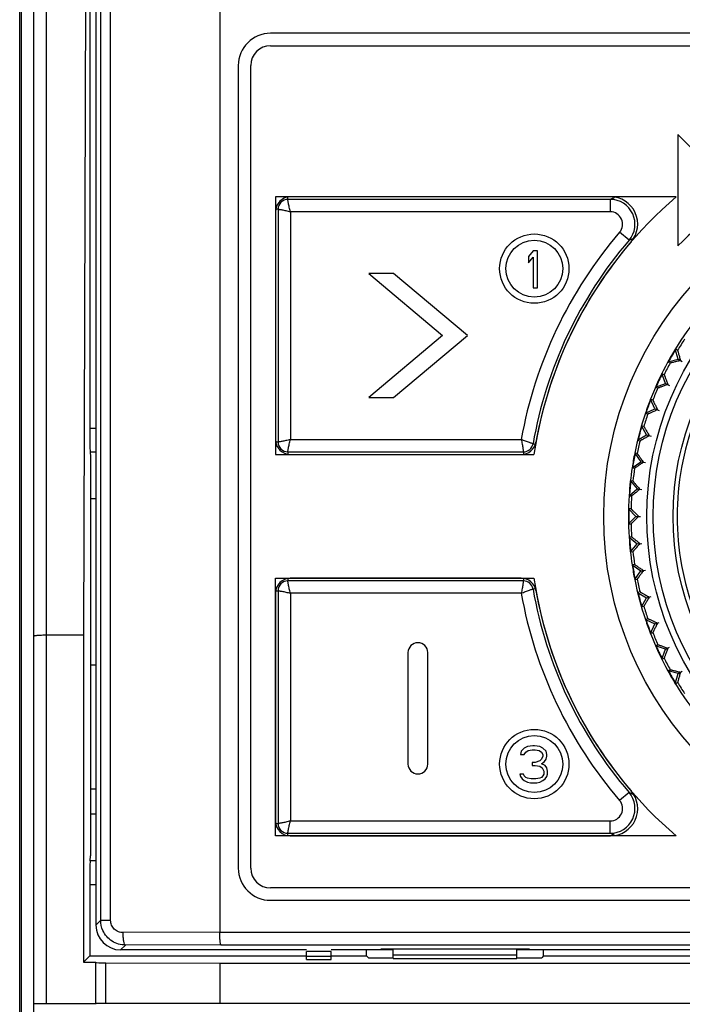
# Model space of a CAD drawing. Header units: millimetres. Extents: x 1117 to 38156, y -1945 to 7303.
# Tile 79 of 256: x 3436 to 3463, y 853 to 892. Entities that reach past the tile are written whole.
import ezdxf

# ---------------------------------------------------------------- set-up
doc = ezdxf.new("R2010")
doc.units = ezdxf.units.MM
doc.styles.get("Standard").update_dxf_attribs({"font": 'arial.ttf'})
doc.dimstyles.new('DIMSTYLE_1', dxfattribs={"dimtxt": 4.2, "dimasz": 3.6, "dimexe": 2.5, "dimexo": 0, "dimgap": 1.05, "dimtad": 1, "dimdsep": 46, "dimtxsty": 'Standard', "dimblk": '_FILLED', "dimblk1": '_FILLED', "dimblk2": '_FILLED', "dimcen": 0.09, "dimazin": 2, "dimtp": 0.01, "dimtm": 0.01, "dimtfac": 1, "dimtofl": 0, "dimtmove": 0, "dimatfit": 3, "dimldrblk": '_FILLED', "dimfxl": 0, "dimtolj": 1, "dimarcsym": 0})

# ---------------------------------------------------------------- blocks, each defined once
blk = doc.blocks.new('_FILLED')
at = {"color": 0, "linetype": 'ByBlock'}
blk.add_solid([(0, 0), (-1, 0.167), (-1, -0.167)], dxfattribs=at)
blk = doc.blocks.new('*D29')
at = {"color": 0, "linetype": 'Continuous', "lineweight": -2}
for p, q in [((3367.644, 962.296), (3317.084, 962.296)), ((3319.584, 958.696), (3319.584, 660.924)), ((3452.721, 657.324), (3317.084, 657.324))]:
    blk.add_line(p, q, dxfattribs=at)
at = {"layer": 'Defpoints', "color": 0, "linetype": 'Continuous'}
for p in [(3367.644, 962.296), (3319.584, 657.324), (3452.721, 657.324)]:
    blk.add_point(p, dxfattribs=at)
at = {"color": 0, "linetype": 'Continuous', "lineweight": -2, "xscale": 3.6, "yscale": 3.6, "zscale": 3.6}
for p, rotation in [((3319.584, 962.296), 90), ((3319.584, 657.324), 270)]:
    blk.add_blockref('_FILLED', p, dxfattribs=dict(at, rotation=rotation))
at = {"color": 0, "linetype": 'Continuous', "insert": (3305.201, 812.279), "char_height": 10, "width": 9.25313, "attachment_point": 2, "rotation": 90, "line_spacing_factor": 0.9}
blk.add_mtext('\\A1;304.97', dxfattribs=at)

msp = doc.modelspace()

# ---------------------------------------------------------------- linework, layer by layer
at = {"linetype": 'Continuous'}
for p, q in [((3436.208, 767.348), (3436.165, 947.299)), ((3436.244, 939.713), (3436.244, 830.538)), ((3444.254, 939.884), (3444.254, 855.5)), ((3439.448, 855.985), (3439.448, 938.852)), ((3439.85, 855.985), (3439.85, 938.852)), ((3436.754, 780.791), (3436.754, 938.439)), ((3437.254, 852.616), (3437.254, 938.439)), ((3439.254, 936.119), (3439.254, 855.791)), ((3439.007, 909.924), (3439.007, 875.858)), ((3438.879, 909.797), (3438.754, 867.491)), ((3501.204, 891.791), (3446.304, 891.791)), ((3446.304, 891.291), (3501.204, 891.291)), ((3445.004, 890.491), (3445.004, 858.091)), ((3445.504, 858.091), (3445.504, 890.491)), ((3462.754, 887.711), (3462.754, 883.211)), ((3464.168, 886.297), (3462.754, 887.711)), ((3446.504, 885.191), (3446.504, 874.791)), ((3462.681, 885.191), (3446.504, 885.191)), ((3447.004, 885.086), (3447.004, 885.181)), ((3460.029, 885.191), (3447.104, 885.191)), ((3460.018, 885.086), (3447.004, 885.086)), ((3460.018, 885.086), (3460.018, 884.586)), ((3460.127, 885.135), (3460.185, 885.162)), ((3446.504, 884.591), (3446.504, 875.391)), ((3446.608, 884.691), (3446.513, 884.691)), ((3446.608, 884.691), (3446.608, 875.291)), ((3447.108, 884.586), (3447.108, 875.395)), ((3460.018, 884.586), (3447.108, 884.586)), ((3460.777, 883.435), (3460.398, 883.76)), ((3460.881, 883.48), (3460.962, 883.514)), ((3456.901, 883.011), (3456.714, 882.787)), ((3456.714, 882.787), (3456.714, 882.532)), ((3457.089, 883.011), (3456.901, 883.011)), ((3457.089, 881.511), (3457.089, 883.011)), ((3456.714, 882.532), (3456.901, 882.755)), ((3456.901, 882.755), (3456.901, 881.511)), ((3450.274, 882.091), (3453.254, 879.591)), ((3451.274, 882.091), (3450.274, 882.091)), ((3454.254, 879.591), (3451.274, 882.091)), ((3456.901, 881.511), (3457.089, 881.511)), ((3453.254, 879.591), (3450.274, 877.091)), ((3451.274, 877.091), (3454.254, 879.591)), ((3462.756, 878.64), (3462.647, 879.047)), ((3462.735, 878.996), (3462.647, 879.047)), ((3462.349, 878.531), (3462.756, 878.64)), ((3462.349, 878.531), (3462.437, 878.48)), ((3462.755, 878.641), (3462.921, 878.545)), ((3462.756, 878.64), (3462.855, 878.583)), ((3462.245, 877.657), (3462.101, 878.054)), ((3462.193, 878.011), (3462.101, 878.054)), ((3461.849, 877.513), (3462.245, 877.657)), ((3462.243, 877.658), (3462.417, 877.577)), ((3462.245, 877.657), (3462.348, 877.609)), ((3461.849, 877.513), (3461.941, 877.47)), ((3450.274, 877.091), (3451.274, 877.091)), ((3461.821, 876.634), (3461.643, 877.016)), ((3461.738, 876.981), (3461.643, 877.016)), ((3461.439, 876.455), (3461.821, 876.634)), ((3461.439, 876.455), (3461.534, 876.421)), ((3461.819, 876.634), (3462, 876.569)), ((3461.821, 876.634), (3461.927, 876.595)), ((3439.007, 875.858), (3439.254, 875.858)), ((3461.488, 875.577), (3461.277, 875.943)), ((3461.375, 875.916), (3461.277, 875.943)), ((3446.608, 875.291), (3446.513, 875.291)), ((3447.108, 875.395), (3456.424, 875.395)), ((3461.123, 875.366), (3461.488, 875.577)), ((3461.123, 875.366), (3461.221, 875.34)), ((3461.486, 875.578), (3461.672, 875.528)), ((3461.488, 875.577), (3461.597, 875.548)), ((3439.02, 874.892), (3439.033, 874.689)), ((3439.02, 874.892), (3439.254, 874.892)), ((3447.004, 874.896), (3447.004, 874.801)), ((3447.004, 874.896), (3456.513, 874.896)), ((3456.513, 874.896), (3456.513, 874.798)), ((3456.902, 875.223), (3456.998, 875.206)), ((3461.006, 874.841), (3461.248, 874.496)), ((3461.106, 874.824), (3461.006, 874.841)), ((3439.033, 874.689), (3439.033, 858.593)), ((3446.504, 874.791), (3456.938, 874.791)), ((3447.104, 874.791), (3456.429, 874.791)), ((3460.903, 874.254), (3461.248, 874.496)), ((3461.246, 874.496), (3461.436, 874.463)), ((3461.248, 874.496), (3461.36, 874.476)), ((3460.903, 874.254), (3461.003, 874.236)), ((3460.832, 873.721), (3461.104, 873.397)), ((3460.934, 873.712), (3460.832, 873.721)), ((3460.78, 873.126), (3461.104, 873.397)), ((3461.102, 873.398), (3461.293, 873.381)), ((3461.104, 873.397), (3461.216, 873.388)), ((3439.254, 873.001), (3439.033, 873.001)), ((3460.78, 873.126), (3460.882, 873.117)), ((3460.757, 872.589), (3461.055, 872.291)), ((3460.859, 872.589), (3460.757, 872.589)), ((3460.757, 871.992), (3461.055, 872.291)), ((3461.054, 872.291), (3461.245, 872.291)), ((3461.055, 872.291), (3461.168, 872.291)), ((3460.757, 871.992), (3460.859, 871.992)), ((3460.882, 871.464), (3460.78, 871.455)), ((3460.78, 871.455), (3461.104, 871.184)), ((3460.832, 870.861), (3461.104, 871.184)), ((3460.832, 870.861), (3460.934, 870.87)), ((3461.102, 871.184), (3461.293, 871.201)), ((3461.104, 871.184), (3461.216, 871.194)), ((3461.003, 870.345), (3460.903, 870.328)), ((3460.903, 870.328), (3461.248, 870.086)), ((3461.006, 869.74), (3461.248, 870.086)), ((3461.246, 870.085), (3461.436, 870.119)), ((3461.248, 870.086), (3461.36, 870.105)), ((3446.504, 859.391), (3446.504, 869.791)), ((3446.504, 869.791), (3456.938, 869.791)), ((3447.004, 869.781), (3447.004, 869.686)), ((3456.513, 869.686), (3447.004, 869.686)), ((3456.429, 869.791), (3447.104, 869.791)), ((3456.513, 869.783), (3456.513, 869.686)), ((3461.006, 869.74), (3461.106, 869.758)), ((3446.513, 869.291), (3446.608, 869.291)), ((3446.608, 869.291), (3446.608, 859.891)), ((3456.998, 869.375), (3456.902, 869.358)), ((3446.504, 869.191), (3446.504, 859.991)), ((3447.108, 869.186), (3447.108, 859.995)), ((3456.425, 869.186), (3447.108, 869.186)), ((3461.221, 869.241), (3461.123, 869.215)), ((3461.123, 869.215), (3461.488, 869.004)), ((3461.277, 868.639), (3461.488, 869.004)), ((3461.486, 869.004), (3461.672, 869.053)), ((3461.488, 869.004), (3461.597, 869.033)), ((3461.277, 868.639), (3461.375, 868.665)), ((3461.534, 868.161), (3461.439, 868.126)), ((3461.439, 868.126), (3461.821, 867.948)), ((3461.643, 867.565), (3461.821, 867.948)), ((3461.819, 867.947), (3462, 868.013)), ((3461.821, 867.948), (3461.927, 867.986)), ((3438.754, 867.491), (3437.254, 867.491)), ((3438.754, 867.491), (3438.754, 854.291)), ((3461.643, 867.565), (3461.738, 867.6)), ((3461.941, 867.111), (3461.849, 867.068)), ((3462.245, 866.924), (3461.849, 867.068)), ((3462.101, 866.528), (3462.245, 866.924)), ((3462.243, 866.923), (3462.417, 867.005)), ((3462.245, 866.924), (3462.348, 866.972)), ((3451.854, 866.791), (3451.854, 862.291)), ((3452.654, 862.291), (3452.654, 866.791)), ((3462.101, 866.528), (3462.193, 866.571)), ((3439.033, 866.291), (3439.254, 866.291)), ((3462.437, 866.101), (3462.349, 866.051)), ((3462.756, 865.942), (3462.349, 866.051)), ((3462.647, 865.534), (3462.756, 865.942)), ((3462.755, 865.941), (3462.921, 866.037)), ((3462.756, 865.942), (3462.855, 865.998)), ((3462.647, 865.534), (3462.735, 865.585)), ((3456.551, 862.935), (3456.426, 862.807)), ((3456.676, 862.999), (3456.551, 862.935)), ((3456.895, 863.031), (3456.676, 862.999)), ((3456.957, 863.031), (3456.895, 863.031)), ((3457.176, 862.999), (3456.957, 863.031)), ((3457.301, 862.935), (3457.176, 862.999)), ((3457.426, 862.807), (3457.301, 862.935)), ((3456.426, 862.807), (3456.395, 862.68)), ((3456.395, 862.68), (3456.551, 862.68)), ((3456.551, 862.68), (3456.614, 862.775)), ((3456.614, 862.775), (3456.707, 862.839)), ((3456.707, 862.839), (3456.864, 862.871)), ((3456.864, 862.871), (3456.989, 862.871)), ((3456.989, 862.871), (3457.145, 862.839)), ((3457.145, 862.839), (3457.239, 862.775)), ((3457.239, 862.775), (3457.301, 862.68)), ((3457.301, 862.616), (3457.239, 862.488)), ((3457.301, 862.68), (3457.301, 862.616)), ((3457.457, 862.68), (3457.426, 862.807)), ((3457.426, 862.488), (3457.457, 862.616)), ((3457.457, 862.616), (3457.457, 862.68)), ((3456.864, 862.36), (3456.864, 862.233)), ((3456.989, 862.36), (3456.864, 862.36)), ((3456.864, 862.233), (3456.989, 862.233)), ((3457.176, 862.424), (3456.989, 862.36)), ((3456.989, 862.233), (3457.176, 862.201)), ((3457.239, 862.488), (3457.176, 862.424)), ((3457.176, 862.201), (3457.27, 862.137)), ((3457.239, 862.297), (3457.364, 862.392)), ((3457.395, 862.233), (3457.239, 862.297)), ((3457.27, 862.137), (3457.332, 862.009)), ((3457.364, 862.392), (3457.426, 862.488)), ((3457.457, 862.137), (3457.395, 862.233)), ((3457.489, 862.009), (3457.457, 862.137)), ((3456.364, 861.882), (3456.395, 861.786)), ((3456.52, 861.882), (3456.364, 861.882)), ((3456.395, 861.786), (3456.457, 861.69)), ((3456.551, 861.818), (3456.52, 861.882)), ((3456.614, 861.754), (3456.551, 861.818)), ((3456.676, 861.722), (3456.614, 861.754)), ((3456.832, 861.69), (3456.676, 861.722)), ((3457.176, 861.722), (3457.02, 861.69)), ((3457.239, 861.754), (3457.176, 861.722)), ((3457.301, 861.818), (3457.239, 861.754)), ((3457.332, 861.882), (3457.301, 861.818)), ((3457.332, 862.009), (3457.332, 861.882)), ((3457.395, 861.69), (3457.457, 861.786)), ((3457.457, 861.786), (3457.489, 861.882)), ((3457.489, 861.882), (3457.489, 862.009)), ((3456.457, 861.69), (3456.551, 861.626)), ((3456.551, 861.626), (3456.676, 861.563)), ((3456.676, 861.563), (3456.801, 861.531)), ((3456.801, 861.531), (3457.051, 861.531)), ((3457.02, 861.69), (3456.832, 861.69)), ((3457.051, 861.531), (3457.176, 861.563)), ((3457.176, 861.563), (3457.301, 861.626)), ((3457.301, 861.626), (3457.395, 861.69)), ((3439.033, 861.291), (3439.254, 861.291)), ((3460.777, 861.147), (3460.398, 860.821)), ((3460.827, 861.125), (3460.777, 861.147)), ((3439.033, 860.281), (3439.254, 860.281)), ((3446.513, 859.891), (3446.608, 859.891)), ((3447.108, 859.995), (3460.018, 859.995)), ((3460.018, 859.496), (3460.018, 859.995)), ((3462.681, 859.391), (3446.504, 859.391)), ((3447.004, 859.401), (3447.004, 859.496)), ((3447.004, 859.496), (3460.018, 859.496)), ((3447.104, 859.391), (3460.029, 859.391)), ((3460.067, 859.473), (3460.018, 859.496)), ((3439.02, 858.389), (3439.033, 858.593)), ((3439.254, 858.389), (3439.02, 858.389)), ((3439.007, 857.423), (3439.007, 854.544)), ((3439.254, 857.423), (3439.007, 857.423)), ((3501.204, 857.291), (3446.304, 857.291)), ((3446.304, 856.791), (3501.204, 856.791)), ((3439.254, 855.791), (3439.448, 855.985)), ((3439.448, 855.985), (3439.85, 855.985)), ((3444.254, 855.5), (3440.351, 855.487)), ((3444.254, 855.5), (3503.254, 855.5)), ((3440.253, 854.791), (3440.45, 854.987)), ((3444.303, 855), (3440.45, 854.987)), ((3444.303, 855), (3503.204, 855)), ((3447.754, 854.791), (3440.253, 854.791)), ((3447.754, 854.404), (3447.754, 854.729)), ((3448.754, 854.729), (3447.754, 854.729)), ((3451.254, 854.791), (3448.754, 854.791)), ((3448.754, 854.404), (3448.754, 854.729)), ((3450.182, 854.544), (3450.182, 854.791)), ((3450.754, 854.791), (3450.754, 854.817)), ((3456.754, 854.817), (3450.754, 854.817)), ((3451.254, 854.448), (3451.254, 854.817)), ((3451.254, 854.591), (3456.254, 854.591)), ((3456.254, 854.448), (3456.254, 854.817)), ((3491.254, 854.791), (3456.254, 854.791)), ((3456.754, 854.791), (3456.754, 854.817)), ((3457.325, 854.544), (3457.325, 854.791)), ((3438.754, 854.291), (3439.007, 854.544)), ((3438.754, 854.291), (3439.254, 854.291)), ((3439.007, 854.544), (3447.754, 854.544)), ((3439.254, 852.619), (3439.254, 854.28)), ((3439.655, 852.622), (3439.655, 854.272)), ((3439.655, 854.272), (3444.254, 854.256)), ((3444.254, 854.256), (3444.254, 852.627)), ((3444.254, 854.256), (3503.254, 854.256)), ((3448.754, 854.52), (3447.754, 854.52)), ((3447.754, 854.404), (3448.754, 854.404)), ((3448.754, 854.544), (3450.182, 854.544)), ((3450.182, 854.544), (3450.254, 854.472)), ((3450.254, 854.472), (3451.254, 854.472)), ((3451.254, 854.448), (3456.254, 854.448)), ((3456.254, 854.472), (3457.254, 854.472)), ((3457.325, 854.544), (3457.254, 854.472)), ((3457.325, 854.544), (3490.182, 854.544)), ((3439.254, 852.616), (3437.254, 852.616)), ((3444.254, 852.627), (3439.655, 852.622)), ((3503.254, 852.627), (3444.254, 852.627))]:
    msp.add_line(p, q, dxfattribs=at)
for centre, radius in [((3473.754, 872.291), 14), ((3473.754, 872.291), 12.258), ((3473.754, 872.291), 12), ((3456.954, 882.291), 1.4), ((3456.954, 882.291), 1.15), ((3473.754, 872.291), 11.2), ((3456.954, 862.291), 1.4), ((3456.954, 862.291), 1.15)]:
    msp.add_circle(centre, radius, dxfattribs=at)
for centre, radius, start, end in [((3446.304, 890.491), 1.3, 90, 180), ((3446.304, 890.491), 0.8, 90, 180), ((3473.754, 872.291), 15.5, 101.1599, 135.2087), ((3447.104, 884.591), 0.6, 90, 180), ((3473.754, 872.291), 17, 130.6394, 171.5435), ((3460.029, 884.091), 1.1, 319.3124, 90), ((3447.004, 884.691), 0.395, 90, 180), ((3476.628, 848.928), 39.79, 114.501, 114.6723), ((3460.018, 884.086), 1, 319.3633, 89.9818), ((3460.019, 884.086), 0.5, 319.3298, 90.0199), ((3473.754, 872.291), 17.605, 139.3448, 169.8423), ((3473.754, 872.291), 17.105, 139.3451, 170.1291), ((3473.754, 872.291), 17, 139.3124, 169.8552), ((3476.091, 848.073), 38.535, 113.2467, 113.4156), ((3473.754, 872.291), 13, 141.3147, 148.6853), ((3473.754, 872.291), 12.898, 146.325, 148.675), ((3473.754, 872.291), 13, 148.6936, 151.3104), ((3473.754, 872.291), 12.983, 148.6986, 151.1582), ((3473.754, 872.291), 13, 151.3147, 158.6853), ((3473.754, 872.291), 12.898, 151.325, 153.675), ((3473.754, 872.291), 12.983, 153.6807, 156.3204), ((3473.754, 872.291), 12.898, 156.325, 158.675), ((3473.754, 872.291), 13, 158.6901, 161.3066), ((3473.754, 872.291), 12.983, 158.6951, 161.1531), ((3473.754, 872.291), 13, 161.3147, 168.6853), ((3473.754, 872.291), 12.898, 161.325, 163.675), ((3473.754, 872.291), 11.033, 159.2548, 200.7466), ((3473.754, 872.291), 12.983, 163.677, 166.3211), ((3447.104, 875.391), 0.6, 180, 270), ((3447.004, 875.291), 0.395, 180, 270), ((3456.429, 875.391), 0.6, 270, 349.8552), ((3473.754, 872.291), 12.898, 166.325, 168.675), ((3456.513, 875.291), 0.395, 270, 350.1291), ((3473.754, 872.291), 13, 168.6924, 171.3072), ((3473.754, 872.291), 12.983, 168.6973, 171.1549), ((3473.754, 872.291), 13, 171.3147, 176.2993), ((3473.754, 872.291), 12.898, 171.325, 173.675), ((3473.754, 872.291), 12.983, 173.668, 176.301), ((3473.754, 872.291), 13, 176.3147, 183.6853), ((3473.754, 872.291), 12.898, 176.325, 178.675), ((3473.754, 872.291), 12.983, 178.6827, 181.1682), ((3473.754, 872.291), 12.898, 181.325, 183.675), ((3473.754, 872.291), 13, 183.7007, 188.6853), ((3473.754, 872.291), 12.983, 183.699, 186.332), ((3473.754, 872.291), 12.898, 186.325, 188.675), ((3473.754, 872.291), 13, 188.6928, 191.3076), ((3473.754, 872.291), 12.983, 188.6978, 191.1544), ((3447.104, 869.191), 0.6, 90, 180), ((3447.004, 869.291), 0.395, 90, 180), ((3456.429, 869.191), 0.6, 10.1448, 90), ((3456.513, 869.291), 0.395, 9.8709, 90), ((3473.754, 872.291), 17, 188.4565, 229.3606), ((3473.754, 872.291), 13, 191.3147, 198.6853), ((3473.754, 872.291), 12.898, 191.325, 193.675), ((3473.754, 872.291), 17.105, 189.8709, 220.655), ((3473.754, 872.291), 17, 190.1448, 220.6875), ((3473.754, 872.291), 17.605, 190.1579, 220.6552), ((3473.754, 872.291), 12.983, 193.6789, 196.323), ((3473.754, 872.291), 12.898, 196.325, 198.675), ((3473.754, 872.291), 13, 198.6934, 201.3099), ((3473.754, 872.291), 12.983, 198.6983, 201.1577), ((3473.754, 872.291), 13, 201.3147, 208.6853), ((3473.754, 872.291), 12.898, 201.325, 203.675), ((3452.254, 866.791), 0.4, 360, 180), ((3473.754, 872.291), 12.983, 203.6796, 206.3193), ((3473.754, 872.291), 12.898, 206.325, 208.675), ((3473.754, 872.291), 13, 208.6896, 211.3064), ((3473.754, 872.291), 12.983, 208.6946, 211.1528), ((3473.754, 872.291), 13, 211.3147, 218.6853), ((3473.754, 872.291), 12.898, 211.325, 213.675), ((3452.254, 862.291), 0.4, 180, 360), ((3460.018, 860.496), 1, 270.0182, 40.6367), ((3460.029, 860.491), 1.1, 270, 40.6875), ((3476.125, 896.588), 38.622, 246.6663, 246.8844), ((3460.019, 860.495), 0.5, 269.9801, 40.6703), ((3447.104, 859.991), 0.6, 180, 270), ((3447.004, 859.891), 0.395, 180, 270), ((3476.533, 895.444), 39.561, 245.4034, 245.6073), ((3446.304, 858.091), 1.3, 180, 270), ((3446.304, 858.091), 0.8, 180, 270)]:
    msp.add_arc(centre, radius, start, end, dxfattribs=at)
for centre, major_axis, ratio, start_param, end_param in [((3439.024, 875.858), (0, 1), 0.017455, -4.712389, -3.403392), ((3439.024, 857.423), (0, 1), 0.017455, 0.261799, 1.570796), ((3440.254, 855.791), (0.707, 0.707), 0.999695, 2.356347, 3.926839), ((3439.754, 854.28), (0.5, 0), 0.017455, 3.141593, 4.514993), ((3437.254, 852.614), (0.5, 0), 0.005236, 1.570796, 3.141593), ((3439.754, 852.619), (0.5, 0), 0.005236, 1.768192, 3.141593)]:
    msp.add_ellipse(centre, major_axis=major_axis, ratio=ratio, start_param=start_param, end_param=end_param, dxfattribs=at)
for points, knots in [([(3447.108, 884.586), (3447.09, 884.647), (3447.062, 884.763), (3447.033, 884.901), (3447.018, 884.992), (3447.01, 885.038), (3447.006, 885.068), (3447.004, 885.082), (3447.004, 885.086)], [0, 0, 0, 0, 0.375828, 0.698411, 0.823801, 0.918165, 0.977677, 1, 1, 1, 1]), ([(3446.608, 884.691), (3446.612, 884.691), (3446.626, 884.688), (3446.656, 884.684), (3446.703, 884.677), (3446.765, 884.666), (3446.84, 884.651), (3446.956, 884.626), (3447.047, 884.604), (3447.108, 884.586)], [0, 0, 0, 0, 0.022317, 0.081844, 0.176208, 0.301587, 0.452932, 0.624181, 1, 1, 1, 1]), ([(3462.735, 878.996), (3462.736, 878.996), (3462.737, 878.992), (3462.74, 878.987), (3462.743, 878.976), (3462.747, 878.962), (3462.752, 878.945), (3462.761, 878.915), (3462.774, 878.871), (3462.791, 878.81), (3462.811, 878.741), (3462.832, 878.664), (3462.847, 878.611), (3462.855, 878.583)], [0, 0, 0, 0, 0.006479, 0.02234, 0.047412, 0.081453, 0.124049, 0.17464, 0.297537, 0.445683, 0.614742, 0.800679, 1, 1, 1, 1]), ([(3462.855, 878.583), (3462.827, 878.576), (3462.773, 878.562), (3462.696, 878.542), (3462.626, 878.525), (3462.565, 878.509), (3462.52, 878.498), (3462.49, 878.491), (3462.473, 878.487), (3462.458, 878.484), (3462.448, 878.481), (3462.441, 878.48), (3462.438, 878.479), (3462.437, 878.48)], [0, 0, 0, 0, 0.199427, 0.385377, 0.554372, 0.702509, 0.82545, 0.876004, 0.918557, 0.952613, 0.9777, 0.993537, 1, 1, 1, 1]), ([(3462.193, 878.011), (3462.194, 878.01), (3462.195, 878.007), (3462.198, 878.001), (3462.202, 877.991), (3462.208, 877.978), (3462.214, 877.961), (3462.226, 877.932), (3462.242, 877.889), (3462.265, 877.83), (3462.29, 877.762), (3462.318, 877.688), (3462.338, 877.636), (3462.348, 877.609)], [0, 0, 0, 0, 0.006467, 0.022314, 0.047417, 0.081484, 0.124046, 0.174615, 0.297555, 0.445709, 0.614672, 0.800566, 1, 1, 1, 1]), ([(3462.348, 877.609), (3462.321, 877.6), (3462.269, 877.581), (3462.194, 877.555), (3462.125, 877.531), (3462.066, 877.51), (3462.022, 877.495), (3461.993, 877.486), (3461.975, 877.48), (3461.962, 877.476), (3461.951, 877.472), (3461.945, 877.471), (3461.941, 877.47), (3461.941, 877.47)], [0, 0, 0, 0, 0.199481, 0.385367, 0.554329, 0.702459, 0.82537, 0.875938, 0.918501, 0.952563, 0.977679, 0.993532, 1, 1, 1, 1]), ([(3461.738, 876.981), (3461.739, 876.981), (3461.741, 876.978), (3461.744, 876.972), (3461.749, 876.962), (3461.756, 876.95), (3461.764, 876.933), (3461.778, 876.906), (3461.798, 876.864), (3461.826, 876.807), (3461.857, 876.742), (3461.891, 876.671), (3461.915, 876.621), (3461.927, 876.595)], [0, 0, 0, 0, 0.006467, 0.022314, 0.047417, 0.081484, 0.124046, 0.174615, 0.297555, 0.445709, 0.614672, 0.800566, 1, 1, 1, 1]), ([(3461.927, 876.595), (3461.901, 876.583), (3461.851, 876.56), (3461.779, 876.527), (3461.713, 876.498), (3461.655, 876.472), (3461.613, 876.453), (3461.585, 876.441), (3461.568, 876.434), (3461.555, 876.428), (3461.545, 876.424), (3461.538, 876.422), (3461.535, 876.42), (3461.534, 876.421)], [0, 0, 0, 0, 0.199481, 0.385367, 0.554329, 0.702459, 0.82537, 0.875938, 0.918501, 0.952563, 0.977679, 0.993532, 1, 1, 1, 1]), ([(3461.375, 875.916), (3461.376, 875.916), (3461.378, 875.913), (3461.382, 875.908), (3461.388, 875.898), (3461.395, 875.886), (3461.405, 875.871), (3461.421, 875.844), (3461.445, 875.805), (3461.477, 875.751), (3461.514, 875.689), (3461.555, 875.62), (3461.583, 875.573), (3461.597, 875.548)], [0, 0, 0, 0, 0.006467, 0.022314, 0.047417, 0.081484, 0.124046, 0.174615, 0.297555, 0.445709, 0.614672, 0.800566, 1, 1, 1, 1]), ([(3447.108, 875.395), (3447.047, 875.377), (3446.931, 875.349), (3446.794, 875.321), (3446.703, 875.305), (3446.656, 875.297), (3446.626, 875.293), (3446.612, 875.291), (3446.608, 875.291)], [0, 0, 0, 0, 0.375828, 0.698411, 0.823801, 0.918165, 0.977677, 1, 1, 1, 1]), ([(3447.004, 874.896), (3447.004, 874.899), (3447.006, 874.913), (3447.01, 874.943), (3447.018, 874.99), (3447.028, 875.052), (3447.043, 875.127), (3447.068, 875.243), (3447.09, 875.334), (3447.108, 875.395)], [0, 0, 0, 0, 0.022317, 0.081844, 0.176208, 0.301587, 0.452932, 0.624181, 1, 1, 1, 1]), ([(3456.425, 875.395), (3456.44, 875.334), (3456.464, 875.217), (3456.487, 875.08), (3456.501, 874.989), (3456.507, 874.943), (3456.51, 874.913), (3456.513, 874.899), (3456.513, 874.896)], [0, 0, 0, 0, 0.376664, 0.699169, 0.824285, 0.918382, 0.977727, 1, 1, 1, 1]), ([(3456.902, 875.223), (3456.898, 875.224), (3456.885, 875.228), (3456.856, 875.236), (3456.811, 875.25), (3456.724, 875.279), (3456.593, 875.326), (3456.483, 875.369), (3456.425, 875.395)], [0, 0, 0, 0, 0.022273, 0.0816, 0.17568, 0.300788, 0.623301, 1, 1, 1, 1]), ([(3461.597, 875.548), (3461.572, 875.534), (3461.524, 875.507), (3461.455, 875.468), (3461.392, 875.432), (3461.337, 875.402), (3461.297, 875.379), (3461.269, 875.365), (3461.253, 875.356), (3461.24, 875.349), (3461.231, 875.344), (3461.225, 875.342), (3461.222, 875.34), (3461.221, 875.34)], [0, 0, 0, 0, 0.199481, 0.385367, 0.554329, 0.702459, 0.82537, 0.875938, 0.918501, 0.952563, 0.977679, 0.993532, 1, 1, 1, 1]), ([(3461.36, 874.476), (3461.336, 874.46), (3461.291, 874.428), (3461.225, 874.384), (3461.165, 874.343), (3461.113, 874.308), (3461.075, 874.282), (3461.049, 874.265), (3461.034, 874.255), (3461.021, 874.247), (3461.012, 874.241), (3461.006, 874.238), (3461.004, 874.236), (3461.003, 874.236)], [0, 0, 0, 0, 0.199481, 0.385367, 0.554329, 0.702459, 0.82537, 0.875938, 0.918501, 0.952563, 0.977679, 0.993532, 1, 1, 1, 1]), ([(3461.106, 874.824), (3461.107, 874.823), (3461.109, 874.82), (3461.114, 874.816), (3461.12, 874.807), (3461.129, 874.796), (3461.14, 874.781), (3461.158, 874.756), (3461.186, 874.719), (3461.223, 874.668), (3461.265, 874.609), (3461.311, 874.544), (3461.343, 874.499), (3461.36, 874.476)], [0, 0, 0, 0, 0.006467, 0.022314, 0.047417, 0.081484, 0.124046, 0.174615, 0.297555, 0.445709, 0.614672, 0.800566, 1, 1, 1, 1]), ([(3460.934, 873.712), (3460.935, 873.712), (3460.937, 873.709), (3460.942, 873.705), (3460.949, 873.696), (3460.959, 873.686), (3460.971, 873.672), (3460.992, 873.649), (3461.022, 873.614), (3461.063, 873.566), (3461.11, 873.512), (3461.162, 873.451), (3461.198, 873.409), (3461.216, 873.388)], [0, 0, 0, 0, 0.006467, 0.022314, 0.047417, 0.081484, 0.124046, 0.174615, 0.297555, 0.445709, 0.614672, 0.800566, 1, 1, 1, 1]), ([(3461.216, 873.388), (3461.194, 873.369), (3461.152, 873.334), (3461.09, 873.284), (3461.034, 873.238), (3460.985, 873.198), (3460.95, 873.169), (3460.925, 873.15), (3460.911, 873.139), (3460.899, 873.13), (3460.891, 873.123), (3460.885, 873.12), (3460.883, 873.117), (3460.882, 873.117)], [0, 0, 0, 0, 0.199481, 0.385367, 0.554329, 0.702459, 0.82537, 0.875938, 0.918501, 0.952563, 0.977679, 0.993532, 1, 1, 1, 1]), ([(3460.859, 872.589), (3460.859, 872.589), (3460.862, 872.586), (3460.867, 872.583), (3460.875, 872.575), (3460.886, 872.565), (3460.899, 872.553), (3460.922, 872.531), (3460.955, 872.499), (3461, 872.456), (3461.052, 872.405), (3461.109, 872.349), (3461.148, 872.311), (3461.168, 872.291)], [0, 0, 0, 0, 0.006479, 0.022341, 0.047413, 0.081454, 0.12405, 0.174642, 0.297539, 0.445684, 0.614743, 0.800679, 1, 1, 1, 1]), ([(3461.168, 872.291), (3461.148, 872.271), (3461.109, 872.232), (3461.052, 872.176), (3461, 872.126), (3460.955, 872.082), (3460.922, 872.05), (3460.899, 872.029), (3460.886, 872.016), (3460.875, 872.006), (3460.867, 871.999), (3460.862, 871.995), (3460.859, 871.992), (3460.859, 871.992)], [0, 0, 0, 0, 0.199427, 0.385377, 0.554373, 0.70251, 0.825451, 0.876005, 0.918557, 0.952613, 0.977701, 0.993537, 1, 1, 1, 1]), ([(3460.882, 871.464), (3460.883, 871.464), (3460.885, 871.462), (3460.891, 871.458), (3460.899, 871.451), (3460.911, 871.443), (3460.925, 871.431), (3460.95, 871.412), (3460.985, 871.383), (3461.034, 871.343), (3461.09, 871.298), (3461.152, 871.247), (3461.194, 871.212), (3461.216, 871.194)], [0, 0, 0, 0, 0.006467, 0.022314, 0.047417, 0.081484, 0.124046, 0.174615, 0.297555, 0.445709, 0.614672, 0.800566, 1, 1, 1, 1]), ([(3461.216, 871.194), (3461.198, 871.172), (3461.162, 871.13), (3461.11, 871.07), (3461.063, 871.015), (3461.022, 870.967), (3460.992, 870.933), (3460.971, 870.909), (3460.959, 870.896), (3460.949, 870.885), (3460.942, 870.877), (3460.937, 870.873), (3460.935, 870.87), (3460.934, 870.87)], [0, 0, 0, 0, 0.199481, 0.385367, 0.554329, 0.702459, 0.82537, 0.875938, 0.918501, 0.952563, 0.977679, 0.993532, 1, 1, 1, 1]), ([(3461.003, 870.345), (3461.004, 870.345), (3461.006, 870.343), (3461.012, 870.34), (3461.021, 870.334), (3461.034, 870.327), (3461.049, 870.317), (3461.075, 870.3), (3461.113, 870.274), (3461.165, 870.238), (3461.225, 870.198), (3461.291, 870.153), (3461.336, 870.122), (3461.36, 870.105)], [0, 0, 0, 0, 0.006467, 0.022314, 0.047417, 0.081484, 0.124046, 0.174615, 0.297555, 0.445709, 0.614672, 0.800566, 1, 1, 1, 1]), ([(3461.36, 870.105), (3461.343, 870.082), (3461.311, 870.037), (3461.265, 869.972), (3461.223, 869.914), (3461.186, 869.863), (3461.158, 869.825), (3461.14, 869.801), (3461.129, 869.786), (3461.12, 869.774), (3461.114, 869.766), (3461.109, 869.761), (3461.107, 869.758), (3461.106, 869.758)], [0, 0, 0, 0, 0.199481, 0.385367, 0.554329, 0.702459, 0.82537, 0.875938, 0.918501, 0.952563, 0.977679, 0.993532, 1, 1, 1, 1]), ([(3447.108, 869.186), (3447.09, 869.247), (3447.062, 869.363), (3447.033, 869.501), (3447.018, 869.592), (3447.01, 869.638), (3447.006, 869.668), (3447.004, 869.682), (3447.004, 869.686)], [0, 0, 0, 0, 0.375828, 0.698411, 0.823801, 0.918165, 0.977677, 1, 1, 1, 1]), ([(3456.513, 869.686), (3456.513, 869.682), (3456.51, 869.668), (3456.507, 869.639), (3456.501, 869.592), (3456.487, 869.501), (3456.464, 869.364), (3456.44, 869.248), (3456.425, 869.186)], [0, 0, 0, 0, 0.022273, 0.081618, 0.175715, 0.300831, 0.623336, 1, 1, 1, 1]), ([(3446.608, 869.291), (3446.612, 869.291), (3446.626, 869.288), (3446.656, 869.284), (3446.703, 869.277), (3446.765, 869.266), (3446.84, 869.251), (3446.956, 869.226), (3447.047, 869.204), (3447.108, 869.186)], [0, 0, 0, 0, 0.022317, 0.081844, 0.176208, 0.301587, 0.452932, 0.624181, 1, 1, 1, 1]), ([(3456.425, 869.186), (3456.483, 869.212), (3456.593, 869.255), (3456.724, 869.302), (3456.811, 869.331), (3456.856, 869.345), (3456.885, 869.353), (3456.898, 869.358), (3456.902, 869.358)], [0, 0, 0, 0, 0.376699, 0.699212, 0.82432, 0.9184, 0.977727, 1, 1, 1, 1]), ([(3461.221, 869.241), (3461.222, 869.242), (3461.225, 869.24), (3461.231, 869.237), (3461.24, 869.232), (3461.253, 869.226), (3461.269, 869.217), (3461.297, 869.202), (3461.337, 869.18), (3461.392, 869.149), (3461.455, 869.114), (3461.524, 869.075), (3461.572, 869.048), (3461.597, 869.033)], [0, 0, 0, 0, 0.006467, 0.022314, 0.047417, 0.081484, 0.124046, 0.174615, 0.297555, 0.445709, 0.614672, 0.800566, 1, 1, 1, 1]), ([(3461.597, 869.033), (3461.583, 869.009), (3461.555, 868.961), (3461.514, 868.893), (3461.477, 868.831), (3461.445, 868.777), (3461.421, 868.737), (3461.405, 868.711), (3461.395, 868.695), (3461.388, 868.683), (3461.382, 868.674), (3461.378, 868.669), (3461.376, 868.665), (3461.375, 868.665)], [0, 0, 0, 0, 0.199481, 0.385367, 0.554329, 0.702459, 0.82537, 0.875938, 0.918501, 0.952563, 0.977679, 0.993532, 1, 1, 1, 1]), ([(3461.534, 868.161), (3461.535, 868.161), (3461.538, 868.159), (3461.545, 868.158), (3461.555, 868.153), (3461.568, 868.148), (3461.585, 868.14), (3461.613, 868.128), (3461.655, 868.109), (3461.713, 868.084), (3461.779, 868.054), (3461.851, 868.021), (3461.901, 867.998), (3461.927, 867.986)], [0, 0, 0, 0, 0.006467, 0.022314, 0.047417, 0.081484, 0.124046, 0.174615, 0.297555, 0.445709, 0.614672, 0.800566, 1, 1, 1, 1]), ([(3461.927, 867.986), (3461.915, 867.961), (3461.891, 867.911), (3461.857, 867.839), (3461.826, 867.774), (3461.798, 867.717), (3461.778, 867.676), (3461.764, 867.648), (3461.756, 867.632), (3461.749, 867.619), (3461.744, 867.609), (3461.741, 867.604), (3461.739, 867.6), (3461.738, 867.6)], [0, 0, 0, 0, 0.199481, 0.385367, 0.554329, 0.702459, 0.82537, 0.875938, 0.918501, 0.952563, 0.977679, 0.993532, 1, 1, 1, 1]), ([(3437.254, 867.491), (3437.19, 867.491), (3437.097, 867.489), (3436.979, 867.484), (3436.904, 867.479), (3436.843, 867.473), (3436.796, 867.466), (3436.77, 867.46), (3436.754, 867.453), (3436.754, 867.448)], [0, 0, 0, 0, 0.378851, 0.55082, 0.70105, 0.824531, 0.916691, 0.974936, 1, 1, 1, 1]), ([(3461.941, 867.111), (3461.941, 867.112), (3461.945, 867.11), (3461.951, 867.109), (3461.962, 867.106), (3461.975, 867.101), (3461.993, 867.096), (3462.022, 867.086), (3462.066, 867.071), (3462.126, 867.05), (3462.194, 867.026), (3462.269, 867), (3462.321, 866.982), (3462.348, 866.972)], [0, 0, 0, 0, 0.006467, 0.022314, 0.047417, 0.081484, 0.124046, 0.174615, 0.297555, 0.445709, 0.614672, 0.800566, 1, 1, 1, 1]), ([(3462.348, 866.972), (3462.338, 866.945), (3462.318, 866.893), (3462.29, 866.819), (3462.265, 866.752), (3462.242, 866.693), (3462.226, 866.65), (3462.214, 866.621), (3462.208, 866.604), (3462.202, 866.59), (3462.198, 866.58), (3462.195, 866.575), (3462.194, 866.571), (3462.193, 866.571)], [0, 0, 0, 0, 0.199481, 0.385367, 0.554329, 0.702459, 0.82537, 0.875938, 0.918501, 0.952563, 0.977679, 0.993532, 1, 1, 1, 1]), ([(3462.437, 866.101), (3462.438, 866.102), (3462.441, 866.101), (3462.448, 866.1), (3462.458, 866.098), (3462.473, 866.095), (3462.49, 866.09), (3462.52, 866.083), (3462.565, 866.072), (3462.626, 866.057), (3462.696, 866.039), (3462.773, 866.019), (3462.827, 866.005), (3462.855, 865.998)], [0, 0, 0, 0, 0.00648, 0.022341, 0.047413, 0.081454, 0.124051, 0.174643, 0.297541, 0.445686, 0.614743, 0.800679, 1, 1, 1, 1]), ([(3462.855, 865.998), (3462.847, 865.971), (3462.832, 865.917), (3462.811, 865.841), (3462.791, 865.771), (3462.774, 865.711), (3462.761, 865.666), (3462.752, 865.637), (3462.747, 865.619), (3462.743, 865.605), (3462.74, 865.595), (3462.737, 865.589), (3462.736, 865.585), (3462.735, 865.585)], [0, 0, 0, 0, 0.199427, 0.385378, 0.554374, 0.70251, 0.825452, 0.876006, 0.918558, 0.952614, 0.977701, 0.993538, 1, 1, 1, 1]), ([(3447.108, 859.995), (3447.047, 859.977), (3446.931, 859.949), (3446.794, 859.921), (3446.703, 859.905), (3446.656, 859.897), (3446.626, 859.893), (3446.612, 859.891), (3446.608, 859.891)], [0, 0, 0, 0, 0.375828, 0.698411, 0.823801, 0.918165, 0.977677, 1, 1, 1, 1]), ([(3447.004, 859.496), (3447.004, 859.499), (3447.006, 859.513), (3447.01, 859.543), (3447.018, 859.59), (3447.028, 859.652), (3447.043, 859.727), (3447.068, 859.843), (3447.09, 859.934), (3447.108, 859.995)], [0, 0, 0, 0, 0.022317, 0.081844, 0.176208, 0.301587, 0.452932, 0.624181, 1, 1, 1, 1]), ([(3440.351, 855.487), (3440.287, 855.487), (3440.156, 855.512), (3439.989, 855.621), (3439.876, 855.787), (3439.85, 855.919), (3439.85, 855.985)], [0, 0, 0, 0, 0.247852, 0.496889, 0.747743, 1, 1, 1, 1]), ([(3440.45, 854.987), (3440.262, 854.987), (3439.878, 855.096), (3439.617, 855.399), (3439.538, 855.57)], [0, 0, 0, 0, 0.499632, 1, 1, 1, 1]), ([(3440.45, 854.987), (3440.442, 854.987), (3440.426, 855), (3440.4, 855.05), (3440.375, 855.152), (3440.356, 855.306), (3440.352, 855.424), (3440.351, 855.487)], [0, 0, 0, 0, 0.041944, 0.108247, 0.325525, 0.636932, 1, 1, 1, 1]), ([(3444.303, 855), (3444.298, 855.001), (3444.29, 855.017), (3444.283, 855.045), (3444.275, 855.093), (3444.268, 855.154), (3444.262, 855.228), (3444.255, 855.345), (3444.254, 855.437), (3444.254, 855.5)], [0, 0, 0, 0, 0.028786, 0.08943, 0.182965, 0.306392, 0.455611, 0.625334, 1, 1, 1, 1])]:
    msp.add_open_spline(points, degree=3, knots=knots, dxfattribs=at)
msp.add_open_spline([(3439.538, 855.57), (3439.479, 855.699), (3439.448, 855.843), (3439.448, 855.985)], degree=3, dxfattribs=at)

# ---------------------------------------------------------------- dimensions: what is measured, and where the dimension line sits
dim = msp.add_linear_dim(base=(3319.584, 657.324), p1=(3367.644, 962.296), p2=(3452.721, 657.324), angle=270, dimstyle='DIMSTYLE_1', override={"dimtxt": 10}, dxfattribs=at)
dim.commit()
dim.dimension.update_dxf_attribs({"geometry": '*D29', "text_midpoint": (3319.584, 812.279), "dimtype": 160})

doc.saveas('drawing.dxf')
